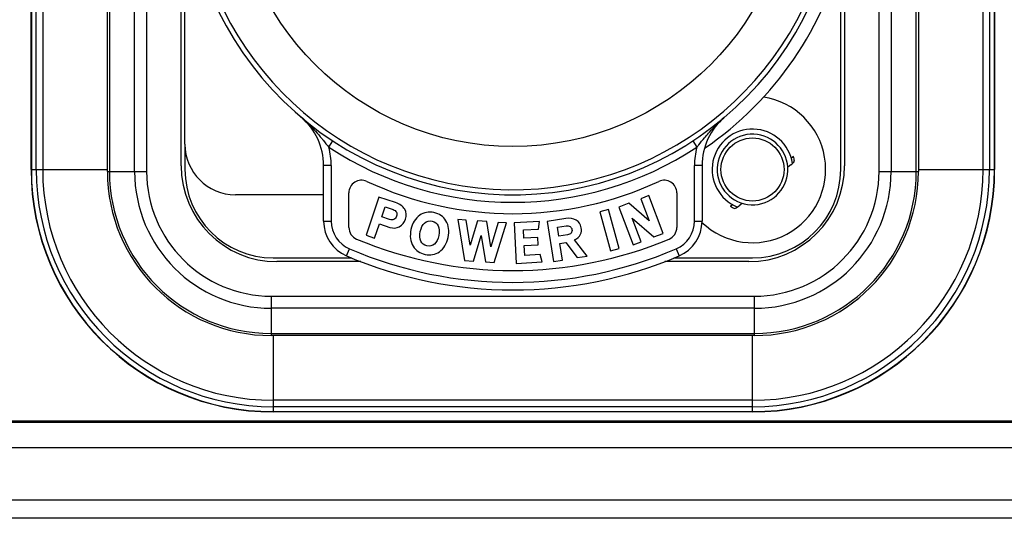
# Model space of a CAD drawing. Header units: millimetres. Extents: x 0 to 420, y 0 to 297.
# Tile 11 of 49: x 74.44 to 86.15, y 164.46 to 170.5. Entities that reach past the tile are written whole.
import ezdxf

# ---------------------------------------------------------------- set-up
doc = ezdxf.new("R2010")
doc.units = ezdxf.units.MM
doc.header["$LTSCALE"] = 23.1
doc.layers.get('0').update_dxf_attribs({"linetype": 'CONTINUOUS'})
doc.layers.add('DIM_PILOTEES', color=7, linetype='CONTINUOUS')
doc.styles.get("Standard").update_dxf_attribs({"font": 'txt', "width": 0.7})
doc.dimstyles.new('DIMSTYLE_1', dxfattribs={"dimtxt": 2.5, "dimasz": 3.5, "dimexe": 2, "dimexo": 0, "dimtad": 1, "dimlfac": 3.333333, "dimdsep": 46, "dimtxsty": 'STANDARD', "dimblk": '_FILLED', "dimblk1": '_FILLED', "dimblk2": '_FILLED', "dimcen": 0.09, "dimazin": 2, "dimtp": 0.5, "dimtm": 0.5, "dimtfac": 1, "dimtofl": 0, "dimtmove": 0, "dimatfit": 3, "dimldrblk": '_FILLED', "dimfxl": 1, "dimtolj": 1, "dimarcsym": 0})

# ---------------------------------------------------------------- blocks, each defined once
blk = doc.blocks.new('_FILLED')
at = {"color": 0, "linetype": 'BYBLOCK'}
blk.add_solid([(0, 0), (-1, 0.1429), (-1, -0.1429)], dxfattribs=at)
blk = doc.blocks.new('*D15')
at = {"layer": 'DIM_PILOTEES', "color": 2, "linetype": 'CONTINUOUS'}
for p, q in [((46.859, 179.526), (46.859, 150.045)), ((164.759, 179.526), (164.759, 150.045)), ((46.859, 152.045), (105.809, 152.045)), ((164.759, 152.045), (105.809, 152.045))]:
    blk.add_line(p, q, dxfattribs=at)
at = {"layer": 'DIM_PILOTEES', "color": 2, "linetype": 'CONTINUOUS', "xscale": 3.5, "yscale": 3.5, "zscale": 3.5, "rotation": 180}
blk.add_blockref('_FILLED', (46.859, 152.045), dxfattribs=at)
at = {"layer": 'DIM_PILOTEES', "color": 2, "linetype": 'CONTINUOUS', "xscale": 3.5, "yscale": 3.5, "zscale": 3.5}
blk.add_blockref('_FILLED', (164.759, 152.045), dxfattribs=at)

msp = doc.modelspace()

# ---------------------------------------------------------------- linework, layer by layer
at = {"color": 7, "linetype": 'CONTINUOUS'}
for p, q in [((74.5788, 168.7255), (74.5788, 175.9255)), ((74.5824, 175.9255), (74.5824, 168.7255)), ((74.6408, 168.7255), (74.6408, 175.9255)), ((74.7172, 175.9255), (74.7172, 168.7255)), ((75.4863, 168.703), (75.4863, 175.948)), ((75.511, 175.948), (75.511, 168.703)), ((75.8099, 168.703), (75.8099, 175.948)), ((75.9537, 175.948), (75.9537, 168.703)), ((76.3638, 168.7705), (76.3638, 175.8805)), ((84.2538, 175.8805), (84.2538, 168.7705)), ((84.6638, 168.703), (84.6638, 175.948)), ((84.8076, 175.948), (84.8076, 168.703)), ((85.1066, 168.703), (85.1066, 175.948)), ((85.1313, 175.948), (85.1313, 168.703)), ((85.9003, 168.7255), (85.9003, 175.9255)), ((85.9767, 175.9255), (85.9767, 168.7255)), ((86.0351, 168.7255), (86.0351, 175.9255)), ((86.0388, 175.9255), (86.0388, 168.7255)), ((84.2088, 168.7255), (84.2088, 171.2437)), ((76.4088, 169.0255), (76.4088, 168.7255)), ((83.6194, 168.8605), (83.6233, 168.8636)), ((83.6135, 168.7794), (83.578, 168.7512)), ((74.5788, 168.7255), (75.4863, 168.7255)), ((75.4863, 168.703), (75.9537, 168.703)), ((84.6638, 168.703), (85.1313, 168.703)), ((85.1313, 168.7255), (86.0388, 168.7255)), ((82.9177, 168.305), (82.9216, 168.3081)), ((83.0375, 168.3233), (83.0019, 168.2952)), ((77.4588, 167.6755), (78.3924, 167.6755)), ((78.5006, 167.6305), (77.5038, 167.6305)), ((83.1138, 167.6305), (82.1169, 167.6305)), ((82.2251, 167.6755), (83.1588, 167.6755)), ((77.4363, 167.2204), (83.1813, 167.2204)), ((77.4363, 167.2204), (77.4363, 166.753)), ((83.1813, 166.753), (83.1813, 167.2204)), ((83.1813, 167.0766), (77.4363, 167.0766)), ((77.4363, 166.7777), (83.1813, 166.7777)), ((83.1813, 166.753), (77.4363, 166.753)), ((77.4588, 166.753), (77.4588, 165.8455)), ((83.1588, 165.8455), (83.1588, 166.753)), ((83.1588, 165.9839), (77.4588, 165.9839)), ((83.1588, 165.9075), (77.4588, 165.9075)), ((77.4588, 165.8491), (83.1588, 165.8491)), ((83.1588, 165.8455), (77.4588, 165.8455)), ((134.3756, 165.72), (64.6126, 165.72)), ((134.3727, 165.7361), (64.6938, 165.7361)), ((134.3756, 165.4202), (64.2369, 165.4202)), ((64.5105, 164.7997), (147.107, 164.7997)), ((64.5105, 164.5876), (147.107, 164.5876))]:
    msp.add_line(p, q, dxfattribs=at)
at = {"color": 3, "linetype": 'CONTINUOUS'}
for p, q in [((76.4088, 169.0255), (76.4088, 172.3255)), ((77.7926, 169.3457), (77.8018, 169.3379)), ((82.8096, 169.3326), (82.8183, 169.34)), ((82.8183, 169.34), (82.8249, 169.3457)), ((78.1204, 168.9891), (78.1697, 169.0644)), ((82.4478, 169.0644), (82.4971, 168.9891)), ((78.1488, 168.7726), (78.0588, 168.7726)), ((78.0588, 168.1127), (78.0588, 168.7726)), ((78.1488, 168.7726), (78.1488, 168.1127)), ((82.5588, 168.7726), (82.4688, 168.7726)), ((82.4688, 168.1127), (82.4688, 168.7726)), ((82.5588, 168.7726), (82.5588, 168.1127)), ((78.0588, 168.4255), (77.0088, 168.4255)), ((78.3588, 168.038), (78.3588, 168.4479)), ((78.7165, 168.3983), (78.5633, 167.9434)), ((78.9141, 168.3317), (78.7165, 168.3983)), ((81.9267, 168.415), (81.8302, 168.3785)), ((82.0967, 167.9661), (81.9267, 168.415)), ((82.2588, 168.4479), (82.2588, 168.038)), ((78.7496, 168.1629), (78.7894, 168.2811)), ((78.7894, 168.2811), (78.8847, 168.249)), ((81.687, 168.3242), (81.5691, 168.2796)), ((81.5691, 168.2796), (81.7391, 167.8307)), ((81.9301, 168.1147), (81.687, 168.3242)), ((81.8302, 168.3785), (81.9301, 168.1147)), ((78.8426, 168.1315), (78.7496, 168.1629)), ((81.4443, 168.2507), (81.3419, 168.2219)), ((81.3419, 168.2219), (81.4718, 167.7598)), ((81.5743, 167.7886), (81.4443, 168.2507)), ((78.0588, 168.1127), (78.1488, 168.1127)), ((78.6642, 167.9094), (78.7216, 168.0797)), ((78.7216, 168.0797), (78.8474, 168.0373)), ((79.7541, 168.1243), (79.6547, 168.1314)), ((79.6547, 168.1314), (79.7323, 167.6446)), ((79.7996, 167.8268), (79.7541, 168.1243)), ((79.8895, 168.1146), (79.7996, 167.8268)), ((79.999, 168.1068), (79.8895, 168.1146)), ((80.0471, 167.8056), (79.999, 168.1068)), ((80.135, 168.0971), (80.0471, 167.8056)), ((80.0881, 167.6192), (80.2347, 168.09)), ((80.2347, 168.09), (80.135, 168.0971)), ((80.6254, 168.1064), (80.323, 168.0899)), ((80.323, 168.0899), (80.3492, 167.6106)), ((80.614, 168.0179), (80.6254, 168.1064)), ((80.9377, 168.1423), (80.717, 168.1069)), ((80.717, 168.1069), (80.7929, 167.6329)), ((80.8379, 168.0384), (80.9444, 168.0555)), ((80.8549, 167.9322), (80.8379, 168.0384)), ((81.7296, 168.1465), (81.9864, 167.9243)), ((81.8354, 167.8672), (81.7296, 168.1465)), ((82.4688, 168.1127), (82.5588, 168.1127)), ((78.5633, 167.9434), (78.6642, 167.9094)), ((79.8388, 167.637), (79.9329, 167.9414)), ((79.9329, 167.9414), (79.9819, 167.6268)), ((80.4344, 168.0081), (80.614, 168.0179)), ((80.4399, 167.9082), (80.4344, 168.0081)), ((80.9588, 167.9488), (80.8549, 167.9322)), ((81.9864, 167.9243), (82.0967, 167.9661)), ((80.6055, 167.9172), (80.4399, 167.9082)), ((80.4447, 167.8206), (80.6103, 167.8296)), ((80.451, 167.7041), (80.4447, 167.8206)), ((80.6103, 167.8296), (80.6055, 167.9172)), ((80.8676, 167.8453), (80.9377, 167.8566)), ((80.8989, 167.6499), (80.8676, 167.8453)), ((80.9377, 167.8566), (81.0756, 167.6782)), ((81.1912, 167.6968), (81.0438, 167.8894)), ((81.7391, 167.8307), (81.8354, 167.8672)), ((78.3319, 167.6989), (78.3673, 167.7817)), ((80.6353, 167.7141), (80.451, 167.7041)), ((80.6566, 167.6274), (80.6353, 167.7141)), ((81.0756, 167.6782), (81.1912, 167.6968)), ((81.4718, 167.7598), (81.5743, 167.7886)), ((82.2502, 167.7817), (82.2856, 167.6989)), ((79.7323, 167.6446), (79.8388, 167.637)), ((79.9819, 167.6268), (80.0881, 167.6192)), ((80.3492, 167.6106), (80.6566, 167.6274)), ((80.7929, 167.6329), (80.8989, 167.6499))]:
    msp.add_line(p, q, dxfattribs=at)
msp.add_circle((80.3088, 172.3255), 3.3271, dxfattribs=at)
at = {"color": 7, "linetype": 'CONTINUOUS'}
msp.add_circle((83.1588, 168.7255), 0.375, dxfattribs=at)
at = {"color": 3, "linetype": 'CONTINUOUS'}
for centre, radius, start, end in [((80.3088, 172.3255), 3.9, 344.11072, 344.05763), ((80.3088, 172.3255), 3.84, 12.42926, 347.57074), ((80.3088, 172.3255), 4.05, 304.24174, 346.95176), ((77.3088, 168.7726), 0.75, 0, 49.82224), ((83.3088, 168.7726), 0.75, 130.17777, 180), ((75.1089, 166.659), 3.8069, 39.94705, 40.15529), ((85.5142, 166.6542), 3.8144, 139.84396, 140.05748), ((77.0088, 169.0255), 0.6, 180, 270), ((77.3088, 168.7726), 0.84, 0, 14.93471), ((80.3088, 172.3255), 3.99, 236.73824, 303.26176), ((83.3088, 168.7726), 0.84, 165.06529, 180), ((78.5088, 168.4479), 0.15, 65.09894, 180), ((80.3088, 172.3255), 4.125, 245.09894, 294.90106), ((82.1088, 168.4479), 0.15, 0, 114.90106), ((78.5088, 168.1127), 0.45, 180, 246.86405), ((78.5088, 168.1127), 0.36, 180, 246.86405), ((78.5088, 168.038), 0.15, 180, 247.22603), ((82.1088, 168.038), 0.15, 292.77397, 360), ((82.1088, 168.1127), 0.36, 293.13595, 360), ((82.1088, 168.1127), 0.45, 293.13595, 360), ((80.3088, 172.3255), 4.8, 247.22603, 292.77397), ((80.3088, 172.3255), 5.0312, 246.86405, 293.13595), ((80.3088, 172.3255), 4.9412, 246.86405, 293.13595)]:
    msp.add_arc(centre, radius, start, end, dxfattribs=at)
at = {"color": 7, "linetype": 'CONTINUOUS'}
for centre, radius, start, end in [((83.1588, 168.7255), 0.87, 226.27687, 81.35885), ((83.1588, 168.7255), 0.48, 8.49942, 248.23555), ((83.1588, 168.7255), 0.42, 3.54142, 3.51758), ((83.4371, 169.0989), 0.3, 308.36749, 313.59954), ((83.1588, 168.7255), 0.51, 11.03512, 17.8864), ((77.5038, 168.7705), 1.14, 180, 270), ((83.1138, 168.7705), 1.14, 270, 360), ((83.3901, 169.0616), 0.36, 308.36749, 318.38676), ((77.4588, 168.7255), 2.88, 180, 270), ((77.4588, 168.7255), 2.8764, 180, 270), ((77.4588, 168.7255), 2.8179, 180, 270), ((77.4588, 168.7255), 2.7416, 180, 270), ((77.4363, 168.703), 1.95, 180, 270), ((77.4363, 168.703), 1.9253, 180, 270), ((77.4363, 168.703), 1.6264, 180, 270), ((77.4363, 168.703), 1.4825, 180, 270), ((77.4588, 168.7255), 1.05, 180, 270), ((83.1588, 168.7255), 2.88, 270, 360), ((83.1588, 168.7255), 2.8764, 270, 360), ((83.1588, 168.7255), 2.8179, 270, 360), ((83.1588, 168.7255), 2.7416, 270, 360), ((83.1588, 168.7255), 1.05, 270, 360), ((83.1813, 168.703), 1.95, 270, 360), ((83.1813, 168.703), 1.9253, 270, 360), ((83.1813, 168.703), 1.6264, 270, 360), ((83.1813, 168.703), 1.4825, 270, 360), ((83.1588, 168.7255), 0.51, 238.84248, 245.69039), ((82.7315, 168.5402), 0.3, 303.10904, 308.36749), ((82.7785, 168.5775), 0.36, 298.32652, 308.36749)]:
    msp.add_arc(centre, radius, start, end, dxfattribs=at)
at = {"color": 3, "linetype": 'CONTINUOUS'}
for points, knots in [([(77.8018, 169.3379), (77.822, 169.3206), (77.8989, 169.2506), (77.9686, 169.1731), (78.0185, 169.1139)], [0, 0, 0, 0, 0.255345, 1, 1, 1, 1]), ([(82.5989, 169.114), (82.6147, 169.1328), (82.6808, 169.2095), (82.7516, 169.2824), (82.8096, 169.3326)], [0, 0, 0, 0, 0.242718, 1, 1, 1, 1]), ([(78.0274, 169.1033), (78.0356, 169.0935), (78.067, 169.0557), (78.0978, 169.0175), (78.1207, 168.9893)], [0, 0, 0, 0, 0.2604284, 1, 1, 1, 1]), ([(82.4967, 168.9894), (82.5041, 168.9985), (82.5349, 169.0366), (82.5658, 169.0745), (82.5897, 169.1031)], [0, 0, 0, 0, 0.2387659, 1, 1, 1, 1])]:
    msp.add_open_spline(points, degree=3, knots=knots, dxfattribs=at)
for points in [[(79.0224, 168.2525), (79.0011, 168.288), (78.9651, 168.3145), (78.9141, 168.3317)], [(78.8847, 168.249), (78.9038, 168.2426), (78.9169, 168.2324), (78.9241, 168.2184)], [(78.9259, 168.1703), (78.92, 168.1528), (78.9089, 168.1404), (78.8935, 168.1331)], [(78.9241, 168.2184), (78.9312, 168.2045), (78.932, 168.1885), (78.9259, 168.1703)], [(79.0325, 168.1337), (79.0472, 168.1775), (79.0437, 168.2171), (79.0224, 168.2525)], [(79.2014, 168.1822), (79.1483, 168.1459), (79.1136, 168.0891), (79.0972, 168.0119)], [(79.3707, 168.2133), (79.3076, 168.2267), (79.2509, 168.2161), (79.2014, 168.1822)], [(79.513, 168.1157), (79.4812, 168.1672), (79.4337, 168.1999), (79.3707, 168.2133)], [(78.8935, 168.1331), (78.8778, 168.1258), (78.8608, 168.1254), (78.8426, 168.1315)], [(78.8474, 168.0373), (78.8855, 168.0245), (78.9224, 168.0275), (78.9584, 168.0462)], [(78.9584, 168.0462), (78.9943, 168.065), (79.0192, 168.0943), (79.0325, 168.1337)], [(79.208, 167.9884), (79.2177, 168.0338), (79.2348, 168.0674), (79.2597, 168.0894)], [(79.2597, 168.0894), (79.2843, 168.111), (79.3142, 168.1183), (79.3489, 168.1109)], [(79.3489, 168.1109), (79.3836, 168.1036), (79.4081, 168.0848), (79.4218, 168.0548)], [(79.4218, 168.0548), (79.4355, 168.0248), (79.4378, 167.9871), (79.4282, 167.9416)], [(79.5389, 167.9181), (79.5554, 167.9953), (79.5467, 168.0613), (79.513, 168.1157)], [(81.0621, 168.1246), (81.0287, 168.1444), (80.9873, 168.1502), (80.9377, 168.1423)], [(80.9444, 168.0555), (80.9614, 168.0582), (80.9765, 168.0557), (80.9891, 168.0478)], [(80.9891, 168.0478), (81.0017, 168.04), (81.0092, 168.0287), (81.0116, 168.0139)], [(81.122, 168.0336), (81.1154, 168.0746), (81.0952, 168.105), (81.0621, 168.1246)], [(79.0972, 168.0119), (79.0807, 167.9343), (79.0894, 167.8684), (79.123, 167.8136)], [(79.2139, 167.8741), (79.2002, 167.9046), (79.1983, 167.9426), (79.208, 167.9884)], [(79.4282, 167.9416), (79.4184, 167.8958), (79.4013, 167.8619), (79.3766, 167.84)], [(79.435, 167.7488), (79.4881, 167.7857), (79.5228, 167.8421), (79.5389, 167.9181)], [(81.0015, 167.9707), (80.9919, 167.9591), (80.9775, 167.9518), (80.9588, 167.9488)], [(81.0116, 168.0139), (81.0144, 167.9966), (81.011, 167.9822), (81.0015, 167.9707)], [(81.0438, 167.8894), (81.0781, 167.9034), (81.1015, 167.9256), (81.1141, 167.9564)], [(81.1141, 167.9564), (81.1237, 167.9799), (81.1264, 168.0057), (81.122, 168.0336)], [(79.123, 167.8136), (79.1545, 167.7622), (79.2021, 167.7298), (79.2651, 167.7164)], [(79.2865, 167.8172), (79.2518, 167.8246), (79.2277, 167.8433), (79.2139, 167.8741)], [(79.3766, 167.84), (79.3513, 167.8174), (79.3213, 167.8098), (79.2865, 167.8172)], [(79.2651, 167.7164), (79.3276, 167.7032), (79.3843, 167.7137), (79.435, 167.7488)]]:
    msp.add_open_spline(points, degree=3, dxfattribs=at)

# ---------------------------------------------------------------- dimensions: what is measured, and where the dimension line sits
at = {"layer": 'DIM_PILOTEES', "color": 2, "linetype": 'CONTINUOUS'}
dim = msp.add_linear_dim(base=(164.7588, 152.045), p1=(46.8588, 179.5257), p2=(164.7588, 179.5257), dimstyle='DIMSTYLE_1', dxfattribs=at)
dim.commit()
dim.dimension.update_dxf_attribs({"geometry": '*D15', "text_midpoint": (103.4324, 152.045), "dimtype": 160})

doc.saveas('drawing.dxf')
